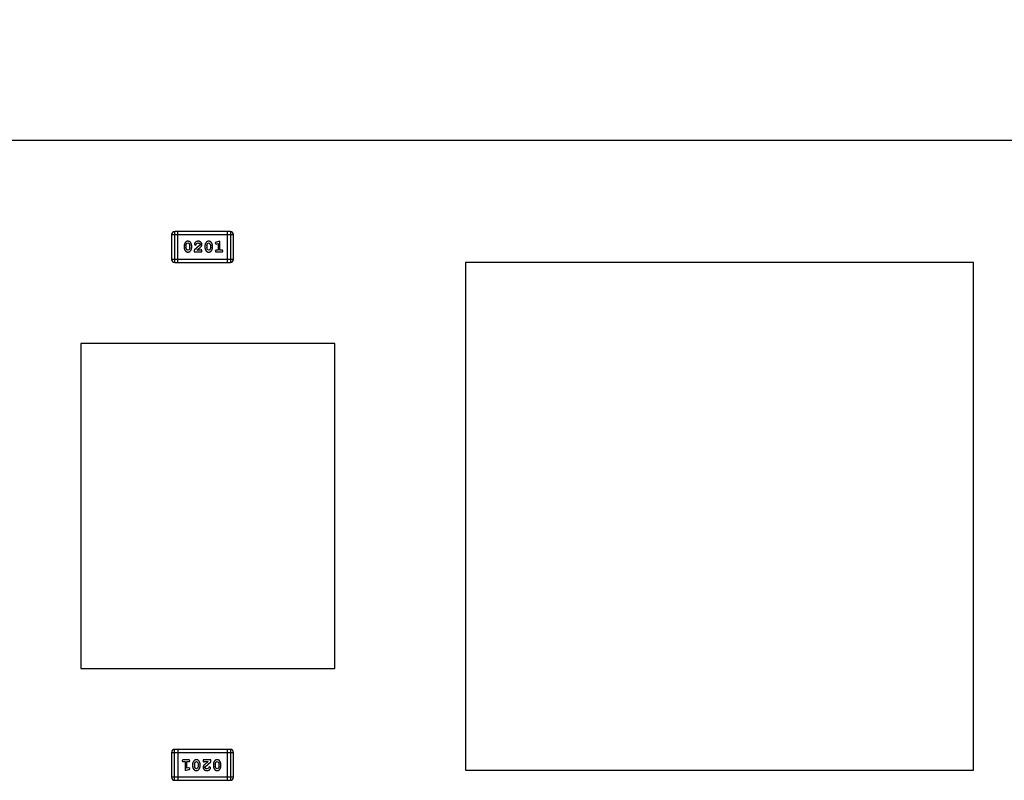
# Model space of a CAD drawing. Header units: millimetres. Extents: x -47 to 199, y -56 to 203.
# Tile 23 of 157: x 35 to 45, y 43 to 51. Entities that reach past the tile are written whole.
import ezdxf

# ---------------------------------------------------------------- set-up
doc = ezdxf.new("R2010")
doc.units = ezdxf.units.MM
doc.header["$LTSCALE"] = 1.21
doc.header["$MEASUREMENT"] = 0
doc.header["$PDMODE"] = 3
doc.header["$PDSIZE"] = 0.3125
doc.layers.get('0').update_dxf_attribs({"linetype": 'CONTINUOUS'})
doc.layers.get('DEFPOINTS').update_dxf_attribs({"linetype": 'CONTINUOUS'})
doc.layers.add('Dim', color=3, linetype='CONTINUOUS', lineweight=25)
doc.styles.get("Standard").update_dxf_attribs({"font": 'txt', "width": 0.8})
doc.dimstyles.get("Standard").update_dxf_attribs({"dimtxt": 0.15625, "dimasz": 0.1875, "dimexe": 0.125, "dimexo": 0.0625, "dimgap": 0.09, "dimtad": 0, "dimtih": 1, "dimtoh": 1, "dimzin": 4, "dimdsep": 46, "dimtxsty": 'Standard', "dimblk": '_FILLED', "dimblk1": '_FILLED', "dimblk2": '_FILLED', "dimcen": 0.09, "dimazin": 1, "dimtp": 0.01, "dimtm": 0.01, "dimtfac": 1, "dimtofl": 0, "dimtmove": 0, "dimatfit": 3, "dimldrblk": '_FILLED', "dimfxl": 0, "dimtolj": 1, "dimtzin": 4, "dimarcsym": 0})

# ---------------------------------------------------------------- blocks, each defined once
blk = doc.blocks.new('_FILLED')
at = {"color": 0, "linetype": 'ByBlock'}
blk.add_solid([(0, 0), (-1, 0.1667), (-1, -0.1667)], dxfattribs=at)
blk = doc.blocks.new('*D1')
at = {"color": 0, "linetype": 'ByBlock', "lineweight": -2}
for p, q in [((4.366, 46.1569), (4.366, 55.8412)), ((52.366, 46.1569), (52.366, 55.8412)), ((4.366, 55.7162), (26.076, 55.7162)), ((52.366, 55.7162), (30.656, 55.7162))]:
    blk.add_line(p, q, dxfattribs=at)
at = {"layer": 'DEFPOINTS', "color": 0, "linetype": 'ByBlock'}
for p in [(4.366, 46.0944), (52.366, 46.0944)]:
    blk.add_point(p, dxfattribs=at)
at = {"color": 0, "linetype": 'ByBlock', "lineweight": -2, "xscale": 1.5, "yscale": 1.5, "zscale": 1.5, "rotation": 180}
blk.add_blockref('_FILLED', (4.366, 55.7162), dxfattribs=at)
at = {"color": 0, "linetype": 'ByBlock', "lineweight": -2, "xscale": 1.5, "yscale": 1.5, "zscale": 1.5}
blk.add_blockref('_FILLED', (52.366, 55.7162), dxfattribs=at)
at = {"color": 0, "linetype": 'ByBlock', "lineweight": -2, "insert": (28.366, 55.7162), "char_height": 1.5, "attachment_point": 5}
blk.add_mtext('\\A1;48.00', dxfattribs=at)
blk = doc.blocks.new('*D2')
at = {"color": 0, "linetype": 'ByBlock', "lineweight": -2}
for p, q in [((0.866, 46.6569), (0.866, 60.7448)), ((55.866, 46.6569), (55.866, 60.7448)), ((0.866, 60.6198), (26.076, 60.6198)), ((55.866, 60.6198), (30.656, 60.6198))]:
    blk.add_line(p, q, dxfattribs=at)
at = {"layer": 'DEFPOINTS', "color": 0, "linetype": 'ByBlock'}
for p in [(0.866, 46.5944), (55.866, 46.5944)]:
    blk.add_point(p, dxfattribs=at)
at = {"color": 0, "linetype": 'ByBlock', "lineweight": -2, "xscale": 1.5, "yscale": 1.5, "zscale": 1.5, "rotation": 180}
blk.add_blockref('_FILLED', (0.866, 60.6198), dxfattribs=at)
at = {"color": 0, "linetype": 'ByBlock', "lineweight": -2, "xscale": 1.5, "yscale": 1.5, "zscale": 1.5}
blk.add_blockref('_FILLED', (55.866, 60.6198), dxfattribs=at)
at = {"color": 0, "linetype": 'ByBlock', "lineweight": -2, "insert": (28.366, 60.6198), "char_height": 1.5, "attachment_point": 5}
blk.add_mtext('\\A1;55.00', dxfattribs=at)

msp = doc.modelspace()

# ---------------------------------------------------------------- linework, layer by layer
at = {"color": 7, "linetype": 'Continuous'}
for p, q in [((52.866, 49.5944), (3.866, 49.5944)), ((36.7593, 48.6664), (36.7593, 48.4226)), ((36.7593, 48.6664), (37.3689, 48.6664)), ((36.7898, 48.3921), (36.7898, 48.6969)), ((37.3384, 48.6969), (36.7898, 48.6969)), ((36.8202, 48.3921), (36.8202, 48.6969)), ((37.3079, 48.6969), (37.3079, 48.3921)), ((37.3384, 48.6969), (37.3384, 48.3921)), ((37.3689, 48.4226), (37.3689, 48.6664)), ((36.9005, 48.5563), (36.9077, 48.5781)), ((36.9077, 48.5781), (36.9201, 48.5839)), ((36.9201, 48.5839), (36.9322, 48.5786)), ((36.9322, 48.5786), (36.9398, 48.5563)), ((36.9838, 48.5718), (36.9927, 48.5634)), ((36.9927, 48.5634), (37.0011, 48.57)), ((37.0011, 48.57), (37.0061, 48.5785)), ((37.0061, 48.5785), (37.021, 48.5839)), ((37.0405, 48.5693), (37.0357, 48.5596)), ((37.105, 48.5563), (37.1122, 48.5781)), ((37.1122, 48.5781), (37.1246, 48.5839)), ((37.1246, 48.5839), (37.1367, 48.5786)), ((37.1367, 48.5786), (37.1443, 48.5563)), ((37.1899, 48.5821), (37.1978, 48.5728)), ((37.1978, 48.5728), (37.2032, 48.5739)), ((37.2355, 48.6012), (37.199, 48.5913)), ((37.2032, 48.5739), (37.2182, 48.578)), ((37.2182, 48.578), (37.2182, 48.5131)), ((37.2355, 48.5131), (37.2355, 48.6012)), ((36.8832, 48.5565), (36.8832, 48.5388)), ((36.9005, 48.5563), (36.9005, 48.5391)), ((36.9081, 48.5168), (36.9005, 48.5391)), ((36.9203, 48.5115), (36.9081, 48.5168)), ((36.9325, 48.5173), (36.9203, 48.5115)), ((36.9398, 48.5391), (36.9325, 48.5173)), ((36.9398, 48.5391), (36.9398, 48.5563)), ((36.9571, 48.5388), (36.9571, 48.5565)), ((37.0357, 48.5596), (36.9807, 48.5146)), ((36.9807, 48.5146), (36.9807, 48.4958)), ((36.9807, 48.4958), (37.0578, 48.4958)), ((37.0074, 48.5131), (37.041, 48.5401)), ((37.0436, 48.5131), (37.0074, 48.5131)), ((37.0491, 48.5162), (37.0436, 48.5131)), ((37.0578, 48.4958), (37.0578, 48.5036)), ((37.0877, 48.5565), (37.0877, 48.5388)), ((37.105, 48.5563), (37.105, 48.5391)), ((37.1126, 48.5168), (37.105, 48.5391)), ((37.1248, 48.5115), (37.1126, 48.5168)), ((37.1371, 48.5173), (37.1248, 48.5115)), ((37.1443, 48.5391), (37.1371, 48.5173)), ((37.1443, 48.5391), (37.1443, 48.5563)), ((37.1616, 48.5388), (37.1616, 48.5565)), ((37.2182, 48.5131), (37.2009, 48.5131)), ((37.2009, 48.4958), (37.2529, 48.4958)), ((37.2529, 48.5131), (37.2355, 48.5131)), ((37.3689, 48.4226), (36.7593, 48.4226)), ((36.7898, 48.3921), (37.3384, 48.3921)), ((39.654, 48.3914), (39.654, 43.3914)), ((44.654, 48.3914), (39.654, 48.3914)), ((44.654, 43.3914), (44.654, 48.3914)), ((35.866, 47.5944), (35.866, 44.3944)), ((38.366, 47.5944), (35.866, 47.5944)), ((38.366, 44.3944), (38.366, 47.5944)), ((35.866, 44.3944), (38.366, 44.3944)), ((36.7589, 43.5662), (36.7589, 43.3224)), ((36.7589, 43.5662), (37.3685, 43.5662)), ((36.7894, 43.2919), (36.7894, 43.5967)), ((37.338, 43.5967), (36.7894, 43.5967)), ((36.8198, 43.5967), (36.8198, 43.2919)), ((37.3075, 43.5967), (37.3075, 43.2919)), ((37.338, 43.5967), (37.338, 43.2919)), ((37.3685, 43.3224), (37.3685, 43.5662)), ((36.9268, 43.493), (36.8749, 43.493)), ((36.8749, 43.4757), (36.8922, 43.4757)), ((36.8922, 43.4757), (36.8922, 43.3876)), ((36.9095, 43.4108), (36.9095, 43.4757)), ((36.9095, 43.4757), (36.9268, 43.4757)), ((36.9661, 43.45), (36.9661, 43.4323)), ((36.9834, 43.4497), (36.9907, 43.4715)), ((36.9834, 43.4497), (36.9834, 43.4325)), ((36.991, 43.4102), (36.9834, 43.4325)), ((36.9907, 43.4715), (37.003, 43.4773)), ((37.003, 43.4773), (37.0151, 43.472)), ((37.0151, 43.472), (37.0228, 43.4497)), ((37.0228, 43.4325), (37.0155, 43.4107)), ((37.0228, 43.4325), (37.0228, 43.4497)), ((37.0401, 43.4323), (37.0401, 43.45)), ((37.07, 43.493), (37.07, 43.4852)), ((37.1471, 43.493), (37.07, 43.493)), ((37.0786, 43.4726), (37.0841, 43.4757)), ((37.0841, 43.4757), (37.1203, 43.4757)), ((37.1203, 43.4757), (37.0867, 43.4487)), ((37.0873, 43.4195), (37.092, 43.4292)), ((37.092, 43.4292), (37.1471, 43.4742)), ((37.1351, 43.4254), (37.1266, 43.4188)), ((37.1439, 43.417), (37.1351, 43.4254)), ((37.1471, 43.4742), (37.1471, 43.493)), ((37.1707, 43.45), (37.1707, 43.4323)), ((37.188, 43.4497), (37.1952, 43.4715)), ((37.188, 43.4497), (37.188, 43.4325)), ((37.1955, 43.4102), (37.188, 43.4325)), ((37.1952, 43.4715), (37.2075, 43.4773)), ((37.2075, 43.4773), (37.2196, 43.472)), ((37.2196, 43.472), (37.2273, 43.4497)), ((37.2273, 43.4325), (37.22, 43.4107)), ((37.2273, 43.4325), (37.2273, 43.4497)), ((37.2446, 43.4323), (37.2446, 43.45)), ((36.8922, 43.3876), (36.9288, 43.3975)), ((36.9245, 43.4149), (36.9095, 43.4108)), ((36.9299, 43.416), (36.9245, 43.4149)), ((36.9378, 43.4067), (36.9299, 43.416)), ((37.0032, 43.4049), (36.991, 43.4102)), ((37.0155, 43.4107), (37.0032, 43.4049)), ((37.1216, 43.4103), (37.1068, 43.4049)), ((37.1266, 43.4188), (37.1216, 43.4103)), ((37.2077, 43.4049), (37.1955, 43.4102)), ((37.22, 43.4107), (37.2077, 43.4049)), ((39.654, 43.3914), (44.654, 43.3914)), ((37.3685, 43.3224), (36.7589, 43.3224)), ((36.7894, 43.2919), (37.338, 43.2919))]:
    msp.add_line(p, q, dxfattribs=at)
for centre, start, end in [((36.7898, 48.6664), 90.00001, 180.00001), ((37.3384, 48.6664), 0.00001, 90.00001), ((36.7898, 48.4226), 180.00001, 270.00001), ((37.3384, 48.4226), 270.00001, 0.00001), ((36.7894, 43.5662), 90.00001, 180.00001), ((37.338, 43.5662), 0.00001, 90.00001), ((36.7894, 43.3224), 180.00001, 270.00001), ((37.338, 43.3224), 270.00001, 0.00001)]:
    msp.add_arc(centre, 0.0305, start, end, dxfattribs=at)
for points, knots in [([(36.92, 48.6012), (36.9185, 48.6011), (36.9157, 48.601), (36.9116, 48.6003), (36.9078, 48.5992), (36.9042, 48.5976), (36.9009, 48.5956), (36.8979, 48.5931), (36.8951, 48.5901), (36.8926, 48.5867), (36.8904, 48.5831), (36.8885, 48.5794), (36.8868, 48.5757), (36.8855, 48.572), (36.8844, 48.5682), (36.8837, 48.5643), (36.8832, 48.5605), (36.8832, 48.5579), (36.8832, 48.5565)], [0, 0, 0, 0, 0.06692, 0.130834, 0.19258, 0.252759, 0.312631, 0.373411, 0.436359, 0.501894, 0.568244, 0.632472, 0.69556, 0.757163, 0.818592, 0.878885, 0.939235, 1, 1, 1, 1]), ([(36.9571, 48.5565), (36.9571, 48.5576), (36.957, 48.5598), (36.9567, 48.563), (36.9562, 48.5661), (36.9555, 48.5692), (36.9546, 48.5722), (36.9535, 48.5753), (36.9522, 48.5782), (36.9507, 48.5811), (36.9491, 48.5838), (36.9475, 48.5864), (36.9458, 48.5887), (36.9442, 48.5908), (36.9424, 48.5927), (36.9407, 48.5943), (36.939, 48.5957), (36.9366, 48.5973), (36.9335, 48.5989), (36.9293, 48.6002), (36.9247, 48.601), (36.9216, 48.6011), (36.92, 48.6012)], [0, 0, 0, 0, 0.049855, 0.099516, 0.148482, 0.19758, 0.246804, 0.296268, 0.346517, 0.397047, 0.446826, 0.49336, 0.537801, 0.579207, 0.617974, 0.654833, 0.689171, 0.722088, 0.786392, 0.853518, 0.924186, 1, 1, 1, 1]), ([(37.0211, 48.6012), (37.0194, 48.6011), (37.0161, 48.601), (37.0111, 48.6001), (37.0064, 48.5987), (37.0019, 48.5967), (36.9977, 48.5943), (36.9941, 48.5914), (36.9909, 48.5882), (36.9884, 48.5846), (36.9865, 48.581), (36.985, 48.5777), (36.9841, 48.5747), (36.9839, 48.5727), (36.9838, 48.5718)], [0, 0, 0, 0, 0.098286, 0.193983, 0.289056, 0.384352, 0.477435, 0.566197, 0.652355, 0.737986, 0.818188, 0.887401, 0.94802, 1, 1, 1, 1]), ([(37.021, 48.5839), (37.0224, 48.5838), (37.0251, 48.5837), (37.0289, 48.5829), (37.0323, 48.5815), (37.0352, 48.5796), (37.0375, 48.5773), (37.0392, 48.5748), (37.0403, 48.5721), (37.0404, 48.5703), (37.0405, 48.5693)], [0, 0, 0, 0, 0.156344, 0.299348, 0.4327, 0.561, 0.682299, 0.791883, 0.89611, 1, 1, 1, 1]), ([(37.0578, 48.5684), (37.0577, 48.5695), (37.0577, 48.5717), (37.0572, 48.5749), (37.0564, 48.578), (37.0553, 48.581), (37.0538, 48.5839), (37.052, 48.5866), (37.0499, 48.5892), (37.0475, 48.5916), (37.0449, 48.5939), (37.042, 48.5958), (37.039, 48.5975), (37.0358, 48.5988), (37.0323, 48.5999), (37.0288, 48.6006), (37.025, 48.6011), (37.0224, 48.6011), (37.0211, 48.6012)], [0, 0, 0, 0, 0.060981, 0.120256, 0.178148, 0.236115, 0.293993, 0.352864, 0.413358, 0.476056, 0.539296, 0.602396, 0.665116, 0.728325, 0.792919, 0.859317, 0.928302, 1, 1, 1, 1]), ([(37.041, 48.5401), (37.0419, 48.5409), (37.0436, 48.5424), (37.046, 48.5446), (37.0481, 48.5467), (37.0499, 48.5487), (37.0516, 48.5505), (37.0529, 48.5523), (37.054, 48.554), (37.0551, 48.556), (37.0562, 48.5586), (37.0571, 48.5617), (37.0577, 48.565), (37.0577, 48.5673), (37.0578, 48.5684)], [0, 0, 0, 0, 0.103002, 0.197728, 0.285279, 0.365235, 0.437224, 0.502446, 0.560545, 0.611446, 0.707576, 0.80349, 0.900532, 1, 1, 1, 1]), ([(37.1245, 48.6012), (37.123, 48.6011), (37.1202, 48.601), (37.1161, 48.6003), (37.1123, 48.5992), (37.1087, 48.5976), (37.1054, 48.5956), (37.1024, 48.5931), (37.0996, 48.5901), (37.0971, 48.5867), (37.0949, 48.5831), (37.093, 48.5794), (37.0913, 48.5757), (37.09, 48.572), (37.0889, 48.5682), (37.0882, 48.5643), (37.0878, 48.5605), (37.0877, 48.5579), (37.0877, 48.5565)], [0, 0, 0, 0, 0.06692, 0.130834, 0.19258, 0.252759, 0.312631, 0.373411, 0.436359, 0.501894, 0.568244, 0.632472, 0.69556, 0.757163, 0.818592, 0.878885, 0.939235, 1, 1, 1, 1]), ([(37.1616, 48.5565), (37.1616, 48.5576), (37.1615, 48.5598), (37.1613, 48.563), (37.1607, 48.5661), (37.1601, 48.5692), (37.1591, 48.5722), (37.158, 48.5753), (37.1567, 48.5782), (37.1552, 48.5811), (37.1536, 48.5838), (37.152, 48.5864), (37.1503, 48.5887), (37.1487, 48.5908), (37.147, 48.5927), (37.1453, 48.5943), (37.1435, 48.5957), (37.1411, 48.5973), (37.138, 48.5989), (37.1338, 48.6002), (37.1293, 48.601), (37.1261, 48.6011), (37.1245, 48.6012)], [0, 0, 0, 0, 0.049855, 0.099516, 0.148482, 0.19758, 0.246804, 0.296268, 0.346517, 0.397047, 0.446826, 0.49336, 0.537801, 0.579207, 0.617974, 0.654833, 0.689171, 0.722088, 0.786392, 0.853518, 0.924186, 1, 1, 1, 1]), ([(37.199, 48.5913), (37.1981, 48.591), (37.1966, 48.5906), (37.1945, 48.5897), (37.1928, 48.5888), (37.1917, 48.5878), (37.1909, 48.5866), (37.1903, 48.5853), (37.19, 48.5837), (37.1899, 48.5827), (37.1899, 48.5821)], [0, 0, 0, 0, 0.187321, 0.344927, 0.475328, 0.579604, 0.674244, 0.773631, 0.882025, 1, 1, 1, 1]), ([(36.8832, 48.5388), (36.8832, 48.5377), (36.8832, 48.5356), (36.8835, 48.5324), (36.884, 48.5293), (36.8847, 48.5262), (36.8856, 48.5232), (36.8867, 48.5202), (36.888, 48.5172), (36.8894, 48.5143), (36.891, 48.5116), (36.8926, 48.509), (36.8943, 48.5067), (36.8959, 48.5046), (36.8976, 48.5028), (36.8993, 48.5011), (36.9011, 48.4997), (36.9034, 48.4981), (36.9066, 48.4965), (36.9108, 48.4952), (36.9154, 48.4943), (36.9186, 48.4942), (36.9202, 48.4942)], [0, 0, 0, 0, 0.049886, 0.09882, 0.148132, 0.19689, 0.246038, 0.295176, 0.345305, 0.395692, 0.445312, 0.491875, 0.535813, 0.577009, 0.616081, 0.652689, 0.687585, 0.720206, 0.785062, 0.85223, 0.923759, 1, 1, 1, 1]), ([(36.9202, 48.4942), (36.9216, 48.4942), (36.9245, 48.4943), (36.9286, 48.495), (36.9324, 48.4961), (36.936, 48.4977), (36.9393, 48.4997), (36.9423, 48.5023), (36.9451, 48.5052), (36.9476, 48.5086), (36.9498, 48.5122), (36.9517, 48.5159), (36.9534, 48.5196), (36.9548, 48.5233), (36.9558, 48.5272), (36.9566, 48.531), (36.957, 48.5349), (36.9571, 48.5375), (36.9571, 48.5388)], [0, 0, 0, 0, 0.067217, 0.131051, 0.19272, 0.252824, 0.312745, 0.373449, 0.436041, 0.501494, 0.567761, 0.632087, 0.695096, 0.757109, 0.817993, 0.878657, 0.939311, 1, 1, 1, 1]), ([(37.0578, 48.5036), (37.0578, 48.5047), (37.0577, 48.5067), (37.0573, 48.5094), (37.0566, 48.5116), (37.0555, 48.5134), (37.0542, 48.5147), (37.0527, 48.5156), (37.051, 48.5161), (37.0498, 48.5162), (37.0491, 48.5162)], [0, 0, 0, 0, 0.1844, 0.34094, 0.473574, 0.586824, 0.690029, 0.789175, 0.890445, 1, 1, 1, 1]), ([(37.0877, 48.5388), (37.0877, 48.5377), (37.0877, 48.5356), (37.088, 48.5324), (37.0885, 48.5293), (37.0892, 48.5262), (37.0901, 48.5232), (37.0912, 48.5202), (37.0925, 48.5172), (37.094, 48.5143), (37.0955, 48.5116), (37.0972, 48.509), (37.0988, 48.5067), (37.1004, 48.5046), (37.1021, 48.5028), (37.1038, 48.5011), (37.1056, 48.4997), (37.1079, 48.4981), (37.1111, 48.4965), (37.1153, 48.4952), (37.1199, 48.4943), (37.1231, 48.4942), (37.1247, 48.4942)], [0, 0, 0, 0, 0.049886, 0.09882, 0.148132, 0.19689, 0.246038, 0.295176, 0.345305, 0.395692, 0.445312, 0.491875, 0.535813, 0.577009, 0.616081, 0.652689, 0.687585, 0.720206, 0.785062, 0.85223, 0.923759, 1, 1, 1, 1]), ([(37.1247, 48.4942), (37.1262, 48.4942), (37.129, 48.4943), (37.1331, 48.495), (37.1369, 48.4961), (37.1405, 48.4977), (37.1438, 48.4997), (37.1468, 48.5023), (37.1497, 48.5052), (37.1521, 48.5086), (37.1543, 48.5122), (37.1563, 48.5159), (37.1579, 48.5196), (37.1593, 48.5233), (37.1603, 48.5272), (37.1611, 48.531), (37.1615, 48.5349), (37.1616, 48.5375), (37.1616, 48.5388)], [0, 0, 0, 0, 0.067217, 0.131051, 0.19272, 0.252824, 0.312745, 0.373449, 0.436041, 0.501494, 0.567761, 0.632087, 0.695096, 0.757109, 0.817993, 0.878657, 0.939311, 1, 1, 1, 1]), ([(37.2009, 48.5131), (37.2, 48.513), (37.1984, 48.513), (37.196, 48.5125), (37.1941, 48.5118), (37.1925, 48.5107), (37.1914, 48.5094), (37.1905, 48.5079), (37.19, 48.5062), (37.19, 48.505), (37.1899, 48.5044)], [0, 0, 0, 0, 0.169102, 0.317658, 0.446239, 0.563118, 0.671828, 0.776546, 0.884858, 1, 1, 1, 1]), ([(37.1899, 48.5044), (37.19, 48.5038), (37.19, 48.5026), (37.1905, 48.5009), (37.1914, 48.4994), (37.1925, 48.4981), (37.1941, 48.497), (37.196, 48.4963), (37.1984, 48.4958), (37.2, 48.4958), (37.2009, 48.4958)], [0, 0, 0, 0, 0.115051, 0.223278, 0.329269, 0.437893, 0.554681, 0.682591, 0.83103, 1, 1, 1, 1]), ([(37.2639, 48.5044), (37.2638, 48.505), (37.2638, 48.5062), (37.2633, 48.5079), (37.2624, 48.5094), (37.2613, 48.5107), (37.2597, 48.5118), (37.2578, 48.5125), (37.2554, 48.513), (37.2537, 48.513), (37.2529, 48.5131)], [0, 0, 0, 0, 0.11517, 0.223509, 0.328254, 0.438012, 0.553651, 0.682263, 0.830856, 1, 1, 1, 1]), ([(37.2529, 48.4958), (37.2537, 48.4958), (37.2554, 48.4958), (37.2578, 48.4963), (37.2597, 48.497), (37.2613, 48.4981), (37.2624, 48.4994), (37.2633, 48.5009), (37.2638, 48.5026), (37.2638, 48.5038), (37.2639, 48.5044)], [0, 0, 0, 0, 0.169012, 0.317488, 0.445429, 0.560977, 0.67065, 0.776666, 0.88492, 1, 1, 1, 1]), ([(36.8749, 43.493), (36.874, 43.493), (36.8723, 43.493), (36.87, 43.4925), (36.868, 43.4918), (36.8665, 43.4907), (36.8653, 43.4894), (36.8645, 43.4879), (36.864, 43.4862), (36.8639, 43.485), (36.8639, 43.4844)], [0, 0, 0, 0, 0.169012, 0.317488, 0.445429, 0.560977, 0.67065, 0.776666, 0.88492, 1, 1, 1, 1]), ([(36.8639, 43.4844), (36.8639, 43.4838), (36.864, 43.4826), (36.8645, 43.4809), (36.8653, 43.4794), (36.8665, 43.4781), (36.868, 43.477), (36.87, 43.4763), (36.8723, 43.4758), (36.874, 43.4758), (36.8749, 43.4757)], [0, 0, 0, 0, 0.11517, 0.223509, 0.328254, 0.438012, 0.553651, 0.682263, 0.830856, 1, 1, 1, 1]), ([(36.9378, 43.4844), (36.9378, 43.485), (36.9377, 43.4862), (36.9372, 43.4879), (36.9364, 43.4894), (36.9352, 43.4907), (36.9337, 43.4918), (36.9317, 43.4925), (36.9294, 43.493), (36.9277, 43.493), (36.9268, 43.493)], [0, 0, 0, 0, 0.115051, 0.223278, 0.329269, 0.437893, 0.554681, 0.682591, 0.83103, 1, 1, 1, 1]), ([(36.9268, 43.4757), (36.9277, 43.4758), (36.9294, 43.4758), (36.9317, 43.4763), (36.9337, 43.477), (36.9352, 43.4781), (36.9364, 43.4794), (36.9372, 43.4809), (36.9377, 43.4826), (36.9378, 43.4838), (36.9378, 43.4844)], [0, 0, 0, 0, 0.169102, 0.317658, 0.446239, 0.563118, 0.671828, 0.776546, 0.884858, 1, 1, 1, 1]), ([(37.003, 43.4946), (37.0016, 43.4946), (36.9988, 43.4945), (36.9947, 43.4938), (36.9908, 43.4927), (36.9873, 43.4911), (36.9839, 43.4891), (36.9809, 43.4865), (36.9781, 43.4836), (36.9756, 43.4802), (36.9735, 43.4766), (36.9715, 43.4729), (36.9698, 43.4692), (36.9685, 43.4655), (36.9675, 43.4616), (36.9667, 43.4578), (36.9662, 43.4539), (36.9662, 43.4513), (36.9661, 43.45)], [0, 0, 0, 0, 0.067217, 0.131051, 0.19272, 0.252824, 0.312745, 0.373449, 0.436041, 0.501494, 0.567761, 0.632087, 0.695096, 0.757109, 0.817993, 0.878657, 0.939311, 1, 1, 1, 1]), ([(36.9661, 43.4323), (36.9662, 43.4312), (36.9662, 43.429), (36.9665, 43.4259), (36.967, 43.4227), (36.9677, 43.4196), (36.9686, 43.4166), (36.9697, 43.4135), (36.971, 43.4106), (36.9725, 43.4077), (36.9741, 43.405), (36.9758, 43.4024), (36.9774, 43.4001), (36.9791, 43.398), (36.9808, 43.3961), (36.9825, 43.3945), (36.9842, 43.3931), (36.9866, 43.3915), (36.9898, 43.3899), (36.9939, 43.3886), (36.9985, 43.3878), (37.0016, 43.3877), (37.0033, 43.3876)], [0, 0, 0, 0, 0.049855, 0.099516, 0.148482, 0.19758, 0.246804, 0.296268, 0.346517, 0.397047, 0.446826, 0.49336, 0.537801, 0.579207, 0.617974, 0.654833, 0.689171, 0.722088, 0.786392, 0.853518, 0.924186, 1, 1, 1, 1]), ([(37.0401, 43.45), (37.0401, 43.4511), (37.04, 43.4532), (37.0397, 43.4564), (37.0392, 43.4595), (37.0385, 43.4626), (37.0377, 43.4657), (37.0365, 43.4686), (37.0353, 43.4716), (37.0338, 43.4745), (37.0322, 43.4772), (37.0306, 43.4798), (37.0289, 43.4821), (37.0273, 43.4842), (37.0256, 43.486), (37.0239, 43.4877), (37.0222, 43.4891), (37.0198, 43.4907), (37.0166, 43.4923), (37.0124, 43.4936), (37.0079, 43.4945), (37.0047, 43.4946), (37.003, 43.4946)], [0, 0, 0, 0, 0.049886, 0.09882, 0.148132, 0.19689, 0.246038, 0.295176, 0.345305, 0.395692, 0.445312, 0.491875, 0.535813, 0.577009, 0.616081, 0.652689, 0.687585, 0.720206, 0.785062, 0.85223, 0.923759, 1, 1, 1, 1]), ([(37.0033, 43.3876), (37.0047, 43.3877), (37.0075, 43.3878), (37.0116, 43.3885), (37.0154, 43.3896), (37.019, 43.3912), (37.0223, 43.3932), (37.0254, 43.3957), (37.0282, 43.3987), (37.0306, 43.4021), (37.0328, 43.4057), (37.0347, 43.4094), (37.0364, 43.4131), (37.0377, 43.4169), (37.0388, 43.4206), (37.0395, 43.4245), (37.04, 43.4284), (37.0401, 43.431), (37.0401, 43.4323)], [0, 0, 0, 0, 0.06692, 0.130834, 0.19258, 0.252759, 0.312631, 0.373411, 0.436359, 0.501894, 0.568244, 0.632472, 0.69556, 0.757163, 0.818592, 0.878885, 0.939235, 1, 1, 1, 1]), ([(37.07, 43.4852), (37.07, 43.4841), (37.07, 43.4821), (37.0705, 43.4794), (37.0711, 43.4772), (37.0722, 43.4754), (37.0735, 43.4741), (37.075, 43.4732), (37.0768, 43.4727), (37.078, 43.4726), (37.0786, 43.4726)], [0, 0, 0, 0, 0.1844, 0.34094, 0.473574, 0.586824, 0.690029, 0.789175, 0.890445, 1, 1, 1, 1]), ([(37.0867, 43.4487), (37.0859, 43.4479), (37.0842, 43.4464), (37.0818, 43.4442), (37.0797, 43.4421), (37.0778, 43.4401), (37.0762, 43.4383), (37.0748, 43.4365), (37.0737, 43.4349), (37.0726, 43.4328), (37.0715, 43.4302), (37.0706, 43.4271), (37.0701, 43.4238), (37.07, 43.4215), (37.07, 43.4204)], [0, 0, 0, 0, 0.103002, 0.197728, 0.285279, 0.365235, 0.437224, 0.502446, 0.560545, 0.611446, 0.707576, 0.80349, 0.900532, 1, 1, 1, 1]), ([(37.2075, 43.4946), (37.2061, 43.4946), (37.2033, 43.4945), (37.1992, 43.4938), (37.1954, 43.4927), (37.1918, 43.4911), (37.1885, 43.4891), (37.1854, 43.4865), (37.1826, 43.4836), (37.1802, 43.4802), (37.178, 43.4766), (37.176, 43.4729), (37.1744, 43.4692), (37.173, 43.4655), (37.172, 43.4616), (37.1712, 43.4578), (37.1707, 43.4539), (37.1707, 43.4513), (37.1707, 43.45)], [0, 0, 0, 0, 0.067217, 0.131051, 0.19272, 0.252824, 0.312745, 0.373449, 0.436041, 0.501494, 0.567761, 0.632087, 0.695096, 0.757109, 0.817993, 0.878657, 0.939311, 1, 1, 1, 1]), ([(37.1707, 43.4323), (37.1707, 43.4312), (37.1707, 43.429), (37.171, 43.4259), (37.1715, 43.4227), (37.1722, 43.4196), (37.1731, 43.4166), (37.1742, 43.4135), (37.1755, 43.4106), (37.177, 43.4077), (37.1786, 43.405), (37.1803, 43.4024), (37.1819, 43.4001), (37.1836, 43.398), (37.1853, 43.3961), (37.187, 43.3945), (37.1887, 43.3931), (37.1911, 43.3915), (37.1943, 43.3899), (37.1985, 43.3886), (37.203, 43.3878), (37.2062, 43.3877), (37.2078, 43.3876)], [0, 0, 0, 0, 0.049855, 0.099516, 0.148482, 0.19758, 0.246804, 0.296268, 0.346517, 0.397047, 0.446826, 0.49336, 0.537801, 0.579207, 0.617974, 0.654833, 0.689171, 0.722088, 0.786392, 0.853518, 0.924186, 1, 1, 1, 1]), ([(37.2446, 43.45), (37.2446, 43.4511), (37.2445, 43.4532), (37.2442, 43.4564), (37.2437, 43.4595), (37.243, 43.4626), (37.2422, 43.4657), (37.241, 43.4686), (37.2398, 43.4716), (37.2383, 43.4745), (37.2367, 43.4772), (37.2351, 43.4798), (37.2335, 43.4821), (37.2318, 43.4842), (37.2301, 43.486), (37.2284, 43.4877), (37.2267, 43.4891), (37.2243, 43.4907), (37.2211, 43.4923), (37.2169, 43.4936), (37.2124, 43.4945), (37.2092, 43.4946), (37.2075, 43.4946)], [0, 0, 0, 0, 0.049886, 0.09882, 0.148132, 0.19689, 0.246038, 0.295176, 0.345305, 0.395692, 0.445312, 0.491875, 0.535813, 0.577009, 0.616081, 0.652689, 0.687585, 0.720206, 0.785062, 0.85223, 0.923759, 1, 1, 1, 1]), ([(37.2078, 43.3876), (37.2092, 43.3877), (37.212, 43.3878), (37.2161, 43.3885), (37.22, 43.3896), (37.2235, 43.3912), (37.2268, 43.3932), (37.2299, 43.3957), (37.2327, 43.3987), (37.2351, 43.4021), (37.2373, 43.4057), (37.2393, 43.4094), (37.2409, 43.4131), (37.2422, 43.4169), (37.2433, 43.4206), (37.244, 43.4245), (37.2445, 43.4284), (37.2446, 43.431), (37.2446, 43.4323)], [0, 0, 0, 0, 0.06692, 0.130834, 0.19258, 0.252759, 0.312631, 0.373411, 0.436359, 0.501894, 0.568244, 0.632472, 0.69556, 0.757163, 0.818592, 0.878885, 0.939235, 1, 1, 1, 1]), ([(36.9288, 43.3975), (36.9296, 43.3978), (36.9312, 43.3983), (36.9333, 43.3991), (36.9349, 43.4), (36.9361, 43.401), (36.9369, 43.4022), (36.9374, 43.4036), (36.9378, 43.4051), (36.9378, 43.4061), (36.9378, 43.4067)], [0, 0, 0, 0, 0.187321, 0.344927, 0.475328, 0.579604, 0.674244, 0.773631, 0.882025, 1, 1, 1, 1]), ([(37.07, 43.4204), (37.07, 43.4193), (37.0701, 43.4171), (37.0705, 43.4139), (37.0714, 43.4108), (37.0725, 43.4078), (37.074, 43.4049), (37.0757, 43.4022), (37.0778, 43.3996), (37.0802, 43.3972), (37.0829, 43.395), (37.0857, 43.393), (37.0888, 43.3913), (37.092, 43.39), (37.0954, 43.3889), (37.099, 43.3882), (37.1028, 43.3877), (37.1053, 43.3877), (37.1066, 43.3876)], [0, 0, 0, 0, 0.060981, 0.120256, 0.178148, 0.236115, 0.293993, 0.352864, 0.413358, 0.476056, 0.539296, 0.602396, 0.665116, 0.728325, 0.792919, 0.859317, 0.928302, 1, 1, 1, 1]), ([(37.1068, 43.4049), (37.1054, 43.405), (37.1027, 43.4051), (37.0989, 43.4059), (37.0955, 43.4073), (37.0926, 43.4092), (37.0903, 43.4115), (37.0885, 43.414), (37.0875, 43.4167), (37.0873, 43.4185), (37.0873, 43.4195)], [0, 0, 0, 0, 0.156344, 0.299348, 0.4327, 0.561, 0.682299, 0.791883, 0.89611, 1, 1, 1, 1]), ([(37.1066, 43.3876), (37.1083, 43.3877), (37.1117, 43.3878), (37.1166, 43.3887), (37.1214, 43.3901), (37.1259, 43.3921), (37.13, 43.3945), (37.1337, 43.3974), (37.1368, 43.4006), (37.1393, 43.4042), (37.1413, 43.4078), (37.1428, 43.4111), (37.1437, 43.4141), (37.1438, 43.4161), (37.1439, 43.417)], [0, 0, 0, 0, 0.098286, 0.193983, 0.289056, 0.384352, 0.477435, 0.566197, 0.652355, 0.737986, 0.818188, 0.887401, 0.94802, 1, 1, 1, 1])]:
    msp.add_open_spline(points, degree=3, knots=knots, dxfattribs=at)

# ---------------------------------------------------------------- dimensions: what is measured, and where the dimension line sits
at = {"layer": 'Dim'}
for base, p1, p2, picture, middle in [((55.866, 60.6198), (0.866, 46.5944), (55.866, 46.5944), '*D2', (28.366, 60.6198)), ((52.366, 55.7162), (4.366, 46.0944), (52.366, 46.0944), '*D1', (28.366, 55.7162))]:
    dim = msp.add_linear_dim(base=base, p1=p1, p2=p2, dimstyle='Standard', override={"dimtxt": 1.5, "dimasz": 1.5, "dimtih": 0, "dimtoh": 0, "dimzin": 0, "dimcen": 0.198, "dimadec": 0, "dimazin": 0, "dimtp": 0, "dimtm": 0, "dimtdec": 4, "dimtzin": 0}, dxfattribs=at)
    dim.commit()
    dim.dimension.update_dxf_attribs({"geometry": picture, "text_midpoint": middle})

doc.saveas('drawing.dxf')
